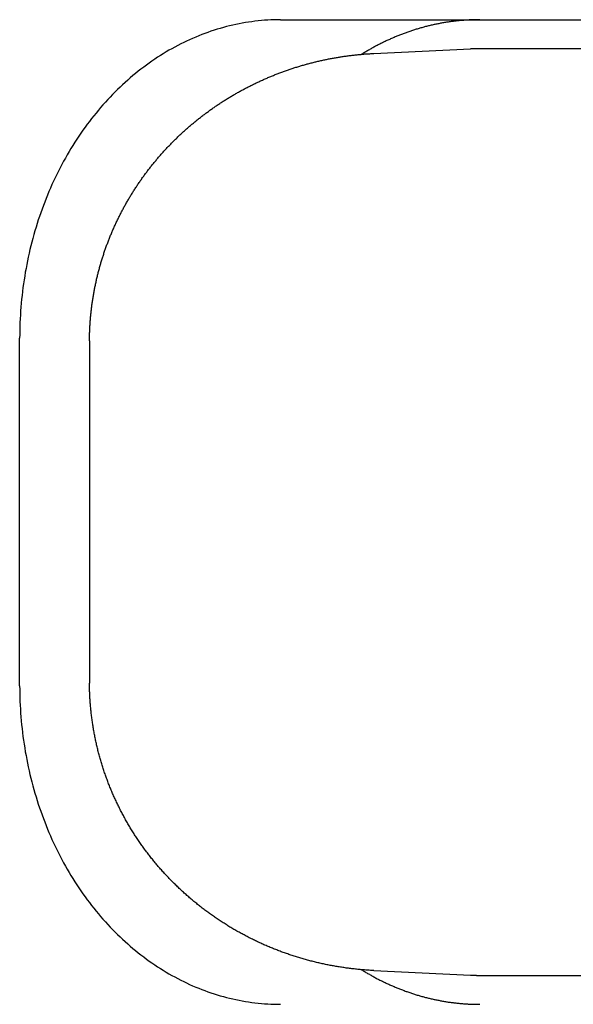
# Model space of a CAD drawing. Extents: x 637 to 3230, y 885 to 2745.
# Tile 47 of 151: x 2168 to 2177, y 1667 to 1684. Entities that reach past the tile are written whole.
import ezdxf

# ---------------------------------------------------------------- set-up
doc = ezdxf.new("R2010")
doc.units = 0
doc.layers.add('KF_GRAVIS_15_LEFT', color=7, linetype='CONTINUOUS')

# ---------------------------------------------------------------- blocks, each defined once
blk = doc.blocks.new('*U13')
at = {"layer": 'KF_GRAVIS_15_LEFT'}
for p, q in [((-44.3418, -569.5), (-36.7983, -569.5)), ((-42.7296, -570.0829), (-41.0608, -570.0038)), ((-16.3243, -570), (-40.9017, -570)), ((-48.8471, -581), (-48.8471, -575)), ((-47.6415, -575.108), (-47.6415, -580.892)), ((-42.7296, -585.9171), (-41.0608, -585.9962)), ((-40.9017, -586), (-16.3243, -586))]:
    blk.add_line(p, q, dxfattribs=at)
for points in [[(-44.3418, -569.5, 0), (-44.3971, -569.5, 0), (-44.4523, -569.502, 0), (-44.5076, -569.504, 0), (-44.5628, -569.507, 0), (-44.618, -569.51, 0), (-44.6732, -569.515, 0), (-44.7283, -569.52, 0), (-44.7834, -569.526, 0), (-44.8384, -569.534, 0), (-44.8933, -569.541, 0), (-44.9481, -569.55, 0), (-45.0028, -569.56, 0), (-45.0575, -569.57, 0), (-45.112, -569.581, 0), (-45.1664, -569.593, 0), (-45.2207, -569.606, 0), (-45.2749, -569.619, 0), (-45.3289, -569.634, 0), (-45.3828, -569.649, 0), (-45.4365, -569.665, 0), (-45.49, -569.682, 0), (-45.5434, -569.699, 0), (-45.5966, -569.718, 0), (-45.6496, -569.737, 0), (-45.7024, -569.757, 0), (-45.755, -569.778, 0), (-45.8074, -569.799, 0), (-45.8596, -569.822, 0), (-45.9115, -569.845, 0), (-45.9632, -569.869, 0), (-46.0147, -569.893, 0), (-46.0659, -569.919, 0), (-46.1168, -569.945, 0), (-46.1675, -569.972, 0), (-46.2179, -570, 0), (-46.2681, -570.028, 0), (-46.3179, -570.057, 0), (-46.3674, -570.087, 0), (-46.4167, -570.118, 0), (-46.4656, -570.149, 0), (-46.5142, -570.182, 0), (-46.5624, -570.215, 0), (-46.6104, -570.248, 0), (-46.658, -570.282, 0), (-46.7052, -570.318, 0), (-46.7521, -570.353, 0), (-46.7986, -570.39, 0), (-46.8448, -570.427, 0), (-46.8906, -570.465, 0), (-46.936, -570.503, 0), (-46.981, -570.542, 0), (-47.0256, -570.582, 0), (-47.0698, -570.623, 0), (-47.1136, -570.664, 0), (-47.157, -570.706, 0), (-47.1999, -570.748, 0), (-47.2425, -570.792, 0), (-47.2845, -570.835, 0), (-47.3262, -570.88, 0), (-47.3674, -570.925, 0), (-47.4081, -570.97, 0), (-47.4484, -571.017, 0), (-47.4882, -571.063, 0), (-47.5275, -571.111, 0), (-47.5664, -571.159, 0), (-47.6048, -571.208, 0), (-47.6426, -571.257, 0), (-47.68, -571.306, 0), (-47.7169, -571.357, 0), (-47.7533, -571.408, 0), (-47.7891, -571.459, 0), (-47.8244, -571.511, 0), (-47.8593, -571.563, 0), (-47.8935, -571.616, 0), (-47.9273, -571.67, 0), (-47.9605, -571.724, 0), (-47.9932, -571.778, 0), (-48.0253, -571.833, 0), (-48.0568, -571.888, 0), (-48.0878, -571.944, 0), (-48.1183, -572.001, 0), (-48.1481, -572.058, 0), (-48.1774, -572.115, 0), (-48.2061, -572.172, 0), (-48.2343, -572.231, 0), (-48.2618, -572.289, 0), (-48.2888, -572.348, 0), (-48.3151, -572.407, 0), (-48.3409, -572.467, 0), (-48.3661, -572.527, 0), (-48.3906, -572.588, 0), (-48.4146, -572.648, 0), (-48.4379, -572.71, 0), (-48.4606, -572.771, 0), (-48.4827, -572.833, 0), (-48.5042, -572.895, 0), (-48.525, -572.958, 0), (-48.5452, -573.021, 0), (-48.5648, -573.084, 0), (-48.5837, -573.147, 0), (-48.6021, -573.211, 0), (-48.6197, -573.275, 0), (-48.6367, -573.339, 0), (-48.6531, -573.403, 0), (-48.6688, -573.468, 0), (-48.6839, -573.533, 0), (-48.6983, -573.598, 0), (-48.7121, -573.664, 0), (-48.7252, -573.729, 0), (-48.7376, -573.795, 0), (-48.7494, -573.861, 0), (-48.7605, -573.927, 0), (-48.771, -573.993, 0), (-48.7808, -574.06, 0), (-48.7899, -574.126, 0), (-48.7983, -574.193, 0), (-48.8061, -574.26, 0), (-48.8132, -574.327, 0), (-48.8197, -574.394, 0), (-48.8254, -574.461, 0), (-48.8305, -574.528, 0), (-48.8349, -574.595, 0), (-48.8386, -574.663, 0), (-48.8417, -574.73, 0), (-48.8441, -574.798, 0), (-48.8458, -574.865, 0), (-48.8468, -574.933, 0), (-48.8471, -575, 0)], [(-40.9003, -569.5, 0), (-40.9169, -569.5, 0), (-40.9334, -569.5, 0), (-40.95, -569.5, 0), (-40.9665, -569.501, 0), (-40.9831, -569.501, 0), (-40.9996, -569.501, 0), (-41.0162, -569.502, 0), (-41.0327, -569.502, 0), (-41.0493, -569.503, 0), (-41.0658, -569.504, 0), (-41.0824, -569.504, 0), (-41.0989, -569.505, 0), (-41.1155, -569.506, 0), (-41.132, -569.507, 0), (-41.1485, -569.508, 0), (-41.1651, -569.51, 0), (-41.1816, -569.511, 0), (-41.1981, -569.512, 0), (-41.2146, -569.513, 0), (-41.2311, -569.515, 0), (-41.2476, -569.516, 0), (-41.2641, -569.518, 0), (-41.2806, -569.52, 0), (-41.2971, -569.521, 0), (-41.3136, -569.523, 0), (-41.3301, -569.525, 0), (-41.3466, -569.527, 0), (-41.3631, -569.529, 0), (-41.3795, -569.531, 0), (-41.396, -569.533, 0), (-41.4124, -569.536, 0), (-41.4289, -569.538, 0), (-41.4453, -569.54, 0), (-41.4617, -569.543, 0), (-41.4782, -569.545, 0), (-41.4946, -569.548, 0), (-41.511, -569.551, 0), (-41.5274, -569.554, 0), (-41.5438, -569.556, 0), (-41.5602, -569.559, 0), (-41.5765, -569.562, 0), (-41.5929, -569.565, 0), (-41.6092, -569.569, 0), (-41.6256, -569.572, 0), (-41.6419, -569.575, 0), (-41.6582, -569.578, 0), (-41.6746, -569.582, 0), (-41.6909, -569.585, 0), (-41.7072, -569.589, 0), (-41.7234, -569.593, 0), (-41.7397, -569.596, 0), (-41.756, -569.6, 0), (-41.7722, -569.604, 0), (-41.7885, -569.608, 0), (-41.8047, -569.612, 0), (-41.8209, -569.616, 0), (-41.8371, -569.62, 0), (-41.8533, -569.624, 0), (-41.8695, -569.629, 0), (-41.8856, -569.633, 0), (-41.9018, -569.638, 0), (-41.9179, -569.642, 0), (-41.934, -569.647, 0), (-41.9501, -569.651, 0), (-41.9662, -569.656, 0), (-41.9823, -569.661, 0), (-41.9984, -569.666, 0), (-42.0144, -569.671, 0), (-42.0304, -569.676, 0), (-42.0465, -569.681, 0), (-42.0625, -569.686, 0), (-42.0785, -569.691, 0), (-42.0944, -569.697, 0), (-42.1104, -569.702, 0), (-42.1263, -569.708, 0), (-42.1422, -569.713, 0), (-42.1581, -569.719, 0), (-42.174, -569.724, 0), (-42.1899, -569.73, 0), (-42.2058, -569.736, 0), (-42.2216, -569.742, 0), (-42.2374, -569.748, 0), (-42.2532, -569.754, 0), (-42.269, -569.76, 0), (-42.2848, -569.766, 0), (-42.3005, -569.772, 0), (-42.3162, -569.779, 0), (-42.3319, -569.785, 0), (-42.3476, -569.792, 0), (-42.3633, -569.798, 0), (-42.3789, -569.805, 0), (-42.3946, -569.811, 0), (-42.4102, -569.818, 0), (-42.4258, -569.825, 0), (-42.4413, -569.832, 0), (-42.4569, -569.839, 0), (-42.4724, -569.846, 0), (-42.4879, -569.853, 0), (-42.5034, -569.86, 0), (-42.5189, -569.867, 0), (-42.5343, -569.874, 0), (-42.5497, -569.882, 0), (-42.5651, -569.889, 0), (-42.5805, -569.897, 0), (-42.5958, -569.904, 0), (-42.6112, -569.912, 0), (-42.6265, -569.92, 0), (-42.6417, -569.927, 0), (-42.657, -569.935, 0), (-42.6722, -569.943, 0), (-42.6874, -569.951, 0), (-42.7026, -569.959, 0), (-42.7178, -569.967, 0), (-42.7329, -569.976, 0), (-42.748, -569.984, 0), (-42.7631, -569.992, 0), (-42.7782, -570.001, 0), (-42.7932, -570.009, 0), (-42.8082, -570.018, 0), (-42.8232, -570.026, 0), (-42.8382, -570.035, 0), (-42.8531, -570.043, 0), (-42.868, -570.052, 0), (-42.8829, -570.061, 0), (-42.8977, -570.07, 0), (-42.9126, -570.079, 0), (-42.9274, -570.088, 0), (-42.9421, -570.097, 0)], [(-40.9017, -570, 0), (-40.903, -570, 0), (-40.9042, -570, 0), (-40.9054, -570, 0), (-40.9067, -570, 0), (-40.9079, -570, 0), (-40.9092, -570, 0), (-40.9104, -570, 0), (-40.9117, -570, 0), (-40.9129, -570, 0), (-40.9141, -570, 0), (-40.9154, -570, 0), (-40.9166, -570, 0), (-40.9179, -570, 0), (-40.9191, -570, 0), (-40.9204, -570, 0), (-40.9216, -570, 0), (-40.9228, -570, 0), (-40.9241, -570, 0), (-40.9253, -570, 0), (-40.9266, -570, 0), (-40.9278, -570, 0), (-40.9291, -570, 0), (-40.9303, -570, 0), (-40.9315, -570, 0), (-40.9328, -570, 0), (-40.934, -570, 0), (-40.9353, -570, 0), (-40.9365, -570, 0), (-40.9378, -570, 0), (-40.939, -570, 0), (-40.9402, -570, 0), (-40.9415, -570, 0), (-40.9427, -570, 0), (-40.944, -570, 0), (-40.9452, -570, 0), (-40.9465, -570, 0), (-40.9477, -570, 0), (-40.9489, -570, 0), (-40.9502, -570, 0), (-40.9514, -570, 0), (-40.9527, -570, 0), (-40.9539, -570, 0), (-40.9552, -570, 0), (-40.9564, -570, 0), (-40.9576, -570, 0), (-40.9589, -570, 0), (-40.9601, -570.001, 0), (-40.9614, -570.001, 0), (-40.9626, -570.001, 0), (-40.9639, -570.001, 0), (-40.9651, -570.001, 0), (-40.9663, -570.001, 0), (-40.9676, -570.001, 0), (-40.9688, -570.001, 0), (-40.9701, -570.001, 0), (-40.9713, -570.001, 0), (-40.9726, -570.001, 0), (-40.9738, -570.001, 0), (-40.975, -570.001, 0), (-40.9763, -570.001, 0), (-40.9775, -570.001, 0), (-40.9788, -570.001, 0), (-40.98, -570.001, 0), (-40.9813, -570.001, 0), (-40.9825, -570.001, 0), (-40.9837, -570.001, 0), (-40.985, -570.001, 0), (-40.9862, -570.001, 0), (-40.9875, -570.001, 0), (-40.9887, -570.001, 0), (-40.99, -570.001, 0), (-40.9912, -570.001, 0), (-40.9924, -570.001, 0), (-40.9937, -570.001, 0), (-40.9949, -570.001, 0), (-40.9962, -570.001, 0), (-40.9974, -570.001, 0), (-40.9987, -570.001, 0), (-40.9999, -570.001, 0), (-41.0011, -570.001, 0), (-41.0024, -570.002, 0), (-41.0036, -570.002, 0), (-41.0049, -570.002, 0), (-41.0061, -570.002, 0), (-41.0074, -570.002, 0), (-41.0086, -570.002, 0), (-41.0098, -570.002, 0), (-41.0111, -570.002, 0), (-41.0123, -570.002, 0), (-41.0136, -570.002, 0), (-41.0148, -570.002, 0), (-41.0161, -570.002, 0), (-41.0173, -570.002, 0), (-41.0185, -570.002, 0), (-41.0198, -570.002, 0), (-41.021, -570.002, 0), (-41.0223, -570.002, 0), (-41.0235, -570.002, 0), (-41.0247, -570.002, 0), (-41.026, -570.002, 0), (-41.0272, -570.002, 0), (-41.0285, -570.002, 0), (-41.0297, -570.002, 0), (-41.031, -570.002, 0), (-41.0322, -570.003, 0), (-41.0334, -570.003, 0), (-41.0347, -570.003, 0), (-41.0359, -570.003, 0), (-41.0372, -570.003, 0), (-41.0384, -570.003, 0), (-41.0397, -570.003, 0), (-41.0409, -570.003, 0), (-41.0421, -570.003, 0), (-41.0434, -570.003, 0), (-41.0446, -570.003, 0), (-41.0459, -570.003, 0), (-41.0471, -570.003, 0), (-41.0483, -570.003, 0), (-41.0496, -570.003, 0), (-41.0508, -570.003, 0), (-41.0521, -570.003, 0), (-41.0533, -570.003, 0), (-41.0546, -570.003, 0), (-41.0558, -570.004, 0), (-41.057, -570.004, 0), (-41.0583, -570.004, 0), (-41.0595, -570.004, 0), (-41.0608, -570.004, 0)], [(-47.6413, -575.044, 0), (-47.6412, -575.027, 0), (-47.641, -575.009, 0), (-47.6408, -574.992, 0), (-47.6405, -574.975, 0), (-47.6401, -574.958, 0), (-47.6397, -574.94, 0), (-47.6392, -574.923, 0), (-47.6386, -574.906, 0), (-47.638, -574.888, 0), (-47.6373, -574.871, 0), (-47.6366, -574.854, 0), (-47.6358, -574.836, 0), (-47.6349, -574.819, 0), (-47.634, -574.802, 0), (-47.633, -574.785, 0), (-47.632, -574.767, 0), (-47.6309, -574.75, 0), (-47.6297, -574.733, 0), (-47.6284, -574.715, 0), (-47.6272, -574.698, 0), (-47.6258, -574.681, 0), (-47.6244, -574.664, 0), (-47.6229, -574.646, 0), (-47.6213, -574.629, 0), (-47.6197, -574.612, 0), (-47.6181, -574.595, 0), (-47.6163, -574.577, 0), (-47.6145, -574.56, 0), (-47.6127, -574.543, 0), (-47.6108, -574.526, 0), (-47.6088, -574.509, 0), (-47.6068, -574.491, 0), (-47.6047, -574.474, 0), (-47.6025, -574.457, 0), (-47.6003, -574.44, 0), (-47.598, -574.423, 0), (-47.5957, -574.405, 0), (-47.5933, -574.388, 0), (-47.5908, -574.371, 0), (-47.5883, -574.354, 0), (-47.5857, -574.337, 0), (-47.583, -574.32, 0), (-47.5803, -574.303, 0), (-47.5775, -574.286, 0), (-47.5747, -574.269, 0), (-47.5718, -574.251, 0), (-47.5689, -574.234, 0), (-47.5659, -574.217, 0), (-47.5628, -574.2, 0), (-47.5597, -574.183, 0), (-47.5565, -574.166, 0), (-47.5532, -574.149, 0), (-47.5499, -574.132, 0), (-47.5465, -574.115, 0), (-47.5431, -574.098, 0), (-47.5396, -574.081, 0), (-47.536, -574.064, 0), (-47.5324, -574.047, 0), (-47.5287, -574.031, 0), (-47.525, -574.014, 0), (-47.5212, -573.997, 0), (-47.5173, -573.98, 0), (-47.5134, -573.963, 0), (-47.5095, -573.946, 0), (-47.5054, -573.929, 0), (-47.5013, -573.913, 0), (-47.4972, -573.896, 0), (-47.4929, -573.879, 0), (-47.4887, -573.862, 0), (-47.4843, -573.845, 0), (-47.4799, -573.829, 0), (-47.4755, -573.812, 0), (-47.471, -573.795, 0), (-47.4664, -573.779, 0), (-47.4618, -573.762, 0), (-47.4571, -573.745, 0), (-47.4523, -573.729, 0), (-47.4475, -573.712, 0), (-47.4426, -573.695, 0), (-47.4377, -573.679, 0), (-47.4327, -573.662, 0), (-47.4277, -573.646, 0), (-47.4226, -573.629, 0), (-47.4174, -573.613, 0), (-47.4122, -573.596, 0), (-47.4069, -573.58, 0), (-47.4016, -573.563, 0), (-47.3962, -573.547, 0), (-47.3907, -573.53, 0), (-47.3852, -573.514, 0), (-47.3796, -573.498, 0), (-47.374, -573.481, 0), (-47.3683, -573.465, 0), (-47.3625, -573.449, 0), (-47.3567, -573.432, 0), (-47.3508, -573.416, 0), (-47.3449, -573.4, 0), (-47.3389, -573.383, 0), (-47.3329, -573.367, 0), (-47.3268, -573.351, 0), (-47.3206, -573.335, 0), (-47.3144, -573.319, 0), (-47.3082, -573.303, 0), (-47.3018, -573.287, 0), (-47.2955, -573.27, 0), (-47.289, -573.254, 0), (-47.2825, -573.238, 0), (-47.276, -573.222, 0), (-47.2694, -573.206, 0), (-47.2627, -573.19, 0), (-47.256, -573.175, 0), (-47.2492, -573.159, 0), (-47.2424, -573.143, 0), (-47.2355, -573.127, 0), (-47.2285, -573.111, 0), (-47.2215, -573.095, 0), (-47.2145, -573.079, 0), (-47.2074, -573.064, 0), (-47.2002, -573.048, 0), (-47.193, -573.032, 0), (-47.1857, -573.017, 0), (-47.1784, -573.001, 0), (-47.171, -572.985, 0), (-47.1636, -572.97, 0), (-47.1561, -572.954, 0), (-47.1485, -572.939, 0), (-47.1409, -572.923, 0), (-47.1333, -572.908, 0), (-47.1255, -572.892, 0), (-47.1178, -572.877, 0), (-47.11, -572.861, 0), (-47.1021, -572.846, 0), (-47.0942, -572.831, 0), (-47.0862, -572.815, 0), (-47.0782, -572.8, 0), (-47.0701, -572.785, 0), (-47.0619, -572.769, 0), (-47.0537, -572.754, 0), (-47.0455, -572.739, 0), (-47.0372, -572.724, 0), (-47.0289, -572.709, 0), (-47.0205, -572.694, 0), (-47.012, -572.679, 0), (-47.0035, -572.664, 0), (-46.9949, -572.649, 0), (-46.9863, -572.634, 0), (-46.9777, -572.619, 0), (-46.969, -572.604, 0), (-46.9602, -572.589, 0), (-46.9514, -572.574, 0), (-46.9425, -572.559, 0), (-46.9336, -572.544, 0), (-46.9246, -572.53, 0), (-46.9156, -572.515, 0), (-46.9065, -572.5, 0), (-46.8974, -572.486, 0), (-46.8882, -572.471, 0), (-46.879, -572.456, 0), (-46.8697, -572.442, 0), (-46.8604, -572.427, 0), (-46.851, -572.413, 0), (-46.8416, -572.398, 0), (-46.8321, -572.384, 0), (-46.8226, -572.369, 0), (-46.813, -572.355, 0), (-46.8034, -572.341, 0), (-46.7937, -572.326, 0), (-46.784, -572.312, 0), (-46.7743, -572.298, 0), (-46.7644, -572.284, 0), (-46.7546, -572.27, 0), (-46.7446, -572.256, 0), (-46.7347, -572.241, 0), (-46.7247, -572.227, 0), (-46.7146, -572.213, 0), (-46.7045, -572.199, 0), (-46.6943, -572.185, 0), (-46.6841, -572.172, 0), (-46.6739, -572.158, 0), (-46.6636, -572.144, 0), (-46.6532, -572.13, 0), (-46.6428, -572.116, 0), (-46.6324, -572.103, 0), (-46.6219, -572.089, 0), (-46.6113, -572.075, 0), (-46.6007, -572.062, 0), (-46.5901, -572.048, 0), (-46.5794, -572.035, 0), (-46.5687, -572.021, 0), (-46.5579, -572.008, 0), (-46.5471, -571.994, 0), (-46.5362, -571.981, 0), (-46.5253, -571.967, 0), (-46.5144, -571.954, 0), (-46.5034, -571.941, 0), (-46.4923, -571.928, 0), (-46.4812, -571.914, 0), (-46.4701, -571.901, 0), (-46.4589, -571.888, 0), (-46.4477, -571.875, 0), (-46.4364, -571.862, 0), (-46.4251, -571.849, 0), (-46.4138, -571.836, 0), (-46.4024, -571.823, 0), (-46.3909, -571.81, 0), (-46.3794, -571.797, 0), (-46.3679, -571.785, 0), (-46.3563, -571.772, 0), (-46.3447, -571.759, 0), (-46.333, -571.746, 0), (-46.3213, -571.734, 0), (-46.3096, -571.721, 0), (-46.2978, -571.709, 0), (-46.286, -571.696, 0), (-46.2741, -571.684, 0), (-46.2622, -571.671, 0), (-46.2502, -571.659, 0), (-46.2382, -571.646, 0), (-46.2262, -571.634, 0), (-46.2141, -571.622, 0), (-46.202, -571.61, 0), (-46.1898, -571.597, 0), (-46.1776, -571.585, 0), (-46.1654, -571.573, 0), (-46.1531, -571.561, 0), (-46.1407, -571.549, 0), (-46.1284, -571.537, 0), (-46.116, -571.525, 0), (-46.1035, -571.513, 0), (-46.091, -571.501, 0), (-46.0785, -571.49, 0), (-46.0659, -571.478, 0), (-46.0533, -571.466, 0), (-46.0407, -571.454, 0), (-46.028, -571.443, 0), (-46.0153, -571.431, 0), (-46.0025, -571.42, 0), (-45.9897, -571.408, 0), (-45.9769, -571.397, 0), (-45.964, -571.385, 0), (-45.9511, -571.374, 0), (-45.9381, -571.362, 0), (-45.9252, -571.351, 0), (-45.9121, -571.34, 0), (-45.8991, -571.329, 0), (-45.886, -571.317, 0), (-45.8728, -571.306, 0), (-45.8597, -571.295, 0), (-45.8464, -571.284, 0), (-45.8332, -571.273, 0), (-45.8199, -571.262, 0), (-45.8066, -571.251, 0), (-45.7932, -571.241, 0), (-45.7798, -571.23, 0), (-45.7664, -571.219, 0), (-45.7529, -571.208, 0), (-45.7394, -571.198, 0), (-45.7259, -571.187, 0), (-45.7123, -571.176, 0), (-45.6987, -571.166, 0), (-45.6851, -571.155, 0), (-45.6714, -571.145, 0), (-45.6577, -571.135, 0), (-45.644, -571.124, 0), (-45.6302, -571.114, 0), (-45.6164, -571.104, 0), (-45.6025, -571.094, 0), (-45.5886, -571.083, 0), (-45.5747, -571.073, 0), (-45.5608, -571.063, 0), (-45.5468, -571.053, 0), (-45.5328, -571.043, 0), (-45.5187, -571.033, 0), (-45.5047, -571.024, 0), (-45.4906, -571.014, 0), (-45.4764, -571.004, 0), (-45.4622, -570.994, 0), (-45.448, -570.985, 0), (-45.4338, -570.975, 0), (-45.4195, -570.965, 0), (-45.4052, -570.956, 0), (-45.3909, -570.946, 0), (-45.3765, -570.937, 0), (-45.3621, -570.927, 0), (-45.3477, -570.918, 0), (-45.3332, -570.909, 0), (-45.3188, -570.9, 0), (-45.3042, -570.89, 0), (-45.2897, -570.881, 0), (-45.2751, -570.872, 0), (-45.2605, -570.863, 0), (-45.2459, -570.854, 0), (-45.2312, -570.845, 0), (-45.2165, -570.836, 0), (-45.2018, -570.827, 0), (-45.187, -570.819, 0), (-45.1723, -570.81, 0), (-45.1575, -570.801, 0), (-45.1426, -570.792, 0), (-45.1278, -570.784, 0), (-45.1129, -570.775, 0), (-45.0979, -570.767, 0), (-45.083, -570.758, 0), (-45.068, -570.75, 0), (-45.053, -570.741, 0), (-45.038, -570.733, 0), (-45.0229, -570.725, 0), (-45.0078, -570.717, 0), (-44.9927, -570.708, 0), (-44.9776, -570.7, 0), (-44.9624, -570.692, 0), (-44.9472, -570.684, 0), (-44.932, -570.676, 0), (-44.9168, -570.668, 0), (-44.9015, -570.661, 0), (-44.8862, -570.653, 0), (-44.8709, -570.645, 0), (-44.8556, -570.637, 0), (-44.8402, -570.63, 0), (-44.8248, -570.622, 0), (-44.8094, -570.614, 0), (-44.7939, -570.607, 0), (-44.7785, -570.599, 0), (-44.763, -570.592, 0), (-44.7475, -570.585, 0), (-44.7319, -570.577, 0), (-44.7164, -570.57, 0), (-44.7008, -570.563, 0), (-44.6852, -570.556, 0), (-44.6696, -570.549, 0), (-44.6539, -570.542, 0), (-44.6382, -570.534, 0), (-44.6225, -570.528, 0), (-44.6068, -570.521, 0), (-44.5911, -570.514, 0), (-44.5753, -570.507, 0), (-44.5595, -570.5, 0), (-44.5437, -570.494, 0), (-44.5279, -570.487, 0), (-44.512, -570.48, 0), (-44.4962, -570.474, 0), (-44.4803, -570.467, 0), (-44.4644, -570.461, 0), (-44.4484, -570.454, 0), (-44.4325, -570.448, 0), (-44.4165, -570.442, 0), (-44.4005, -570.436, 0), (-44.3845, -570.429, 0), (-44.3685, -570.423, 0), (-44.3524, -570.417, 0), (-44.3363, -570.411, 0), (-44.3202, -570.405, 0), (-44.3041, -570.399, 0), (-44.288, -570.394, 0), (-44.2718, -570.388, 0), (-44.2557, -570.382, 0), (-44.2395, -570.376, 0), (-44.2233, -570.371, 0), (-44.2071, -570.365, 0), (-44.1908, -570.359, 0), (-44.1746, -570.354, 0), (-44.1583, -570.349, 0), (-44.142, -570.343, 0), (-44.1257, -570.338, 0), (-44.1094, -570.333, 0), (-44.093, -570.327, 0), (-44.0767, -570.322, 0), (-44.0603, -570.317, 0), (-44.0439, -570.312, 0), (-44.0275, -570.307, 0), (-44.0111, -570.302, 0), (-43.9946, -570.297, 0), (-43.9782, -570.292, 0), (-43.9617, -570.287, 0), (-43.9452, -570.283, 0), (-43.9287, -570.278, 0), (-43.9122, -570.273, 0), (-43.8957, -570.269, 0), (-43.8791, -570.264, 0), (-43.8626, -570.26, 0), (-43.846, -570.255, 0), (-43.8294, -570.251, 0), (-43.8128, -570.247, 0), (-43.7962, -570.242, 0), (-43.7796, -570.238, 0), (-43.7629, -570.234, 0), (-43.7463, -570.23, 0), (-43.7296, -570.226, 0), (-43.7129, -570.222, 0), (-43.6962, -570.218, 0), (-43.6795, -570.214, 0), (-43.6628, -570.21, 0), (-43.6461, -570.206, 0), (-43.6293, -570.203, 0), (-43.6126, -570.199, 0), (-43.5958, -570.195, 0), (-43.5791, -570.192, 0), (-43.5623, -570.188, 0), (-43.5455, -570.185, 0), (-43.5287, -570.182, 0), (-43.5118, -570.178, 0), (-43.495, -570.175, 0), (-43.4782, -570.172, 0), (-43.4613, -570.168, 0), (-43.4445, -570.165, 0), (-43.4276, -570.162, 0), (-43.4107, -570.159, 0), (-43.3938, -570.156, 0), (-43.3769, -570.153, 0), (-43.36, -570.15, 0), (-43.3431, -570.148, 0), (-43.3262, -570.145, 0), (-43.3092, -570.142, 0), (-43.2923, -570.14, 0), (-43.2753, -570.137, 0), (-43.2584, -570.134, 0), (-43.2414, -570.132, 0), (-43.2244, -570.13, 0), (-43.2075, -570.127, 0), (-43.1905, -570.125, 0), (-43.1735, -570.123, 0), (-43.1565, -570.12, 0), (-43.1395, -570.118, 0), (-43.1224, -570.116, 0), (-43.1054, -570.114, 0), (-43.0884, -570.112, 0), (-43.0714, -570.11, 0), (-43.0543, -570.108, 0), (-43.0373, -570.106, 0), (-43.0202, -570.105, 0), (-43.0032, -570.103, 0), (-42.9861, -570.101, 0), (-42.969, -570.1, 0), (-42.9519, -570.098, 0), (-42.9349, -570.097, 0), (-42.9178, -570.095, 0), (-42.9007, -570.094, 0), (-42.8836, -570.092, 0), (-42.8665, -570.091, 0), (-42.8494, -570.09, 0), (-42.8323, -570.089, 0), (-42.8152, -570.088, 0), (-42.7981, -570.087, 0), (-42.781, -570.086, 0), (-42.7638, -570.085, 0), (-42.7467, -570.084, 0), (-42.7296, -570.083, 0)], [(-47.6413, -575.044, 0), (-47.6413, -575.045, 0), (-47.6413, -575.045, 0), (-47.6413, -575.046, 0), (-47.6413, -575.046, 0), (-47.6413, -575.047, 0), (-47.6413, -575.047, 0), (-47.6413, -575.048, 0), (-47.6413, -575.048, 0), (-47.6413, -575.049, 0), (-47.6413, -575.049, 0), (-47.6413, -575.05, 0), (-47.6413, -575.05, 0), (-47.6413, -575.051, 0), (-47.6413, -575.051, 0), (-47.6413, -575.052, 0), (-47.6413, -575.052, 0), (-47.6413, -575.053, 0), (-47.6413, -575.053, 0), (-47.6414, -575.054, 0), (-47.6414, -575.054, 0), (-47.6414, -575.055, 0), (-47.6414, -575.055, 0), (-47.6414, -575.056, 0), (-47.6414, -575.056, 0), (-47.6414, -575.057, 0), (-47.6414, -575.057, 0), (-47.6414, -575.058, 0), (-47.6414, -575.058, 0), (-47.6414, -575.059, 0), (-47.6414, -575.059, 0), (-47.6414, -575.06, 0), (-47.6414, -575.06, 0), (-47.6414, -575.061, 0), (-47.6414, -575.061, 0), (-47.6414, -575.062, 0), (-47.6414, -575.062, 0), (-47.6414, -575.063, 0), (-47.6414, -575.063, 0), (-47.6414, -575.064, 0), (-47.6414, -575.064, 0), (-47.6414, -575.065, 0), (-47.6414, -575.065, 0), (-47.6414, -575.066, 0), (-47.6414, -575.066, 0), (-47.6414, -575.067, 0), (-47.6414, -575.067, 0), (-47.6414, -575.068, 0), (-47.6414, -575.068, 0), (-47.6414, -575.069, 0), (-47.6414, -575.069, 0), (-47.6414, -575.07, 0), (-47.6414, -575.07, 0), (-47.6414, -575.071, 0), (-47.6414, -575.071, 0), (-47.6414, -575.072, 0), (-47.6414, -575.072, 0), (-47.6414, -575.073, 0), (-47.6414, -575.073, 0), (-47.6414, -575.074, 0), (-47.6414, -575.074, 0), (-47.6414, -575.075, 0), (-47.6414, -575.075, 0), (-47.6414, -575.076, 0), (-47.6414, -575.076, 0), (-47.6414, -575.077, 0), (-47.6414, -575.077, 0), (-47.6414, -575.078, 0), (-47.6414, -575.078, 0), (-47.6414, -575.079, 0), (-47.6414, -575.079, 0), (-47.6414, -575.08, 0), (-47.6414, -575.08, 0), (-47.6414, -575.081, 0), (-47.6414, -575.081, 0), (-47.6414, -575.082, 0), (-47.6414, -575.082, 0), (-47.6414, -575.083, 0), (-47.6414, -575.083, 0), (-47.6414, -575.084, 0), (-47.6414, -575.084, 0), (-47.6414, -575.085, 0), (-47.6414, -575.085, 0), (-47.6414, -575.086, 0), (-47.6414, -575.086, 0), (-47.6414, -575.087, 0), (-47.6414, -575.087, 0), (-47.6414, -575.088, 0), (-47.6414, -575.088, 0), (-47.6414, -575.089, 0), (-47.6414, -575.089, 0), (-47.6414, -575.09, 0), (-47.6414, -575.09, 0), (-47.6415, -575.091, 0), (-47.6415, -575.091, 0), (-47.6415, -575.092, 0), (-47.6415, -575.092, 0), (-47.6415, -575.093, 0), (-47.6415, -575.093, 0), (-47.6415, -575.094, 0), (-47.6415, -575.094, 0), (-47.6415, -575.095, 0), (-47.6415, -575.095, 0), (-47.6415, -575.096, 0), (-47.6415, -575.096, 0), (-47.6415, -575.097, 0), (-47.6415, -575.097, 0), (-47.6415, -575.098, 0), (-47.6415, -575.098, 0), (-47.6415, -575.099, 0), (-47.6415, -575.099, 0), (-47.6415, -575.1, 0), (-47.6415, -575.1, 0), (-47.6415, -575.101, 0), (-47.6415, -575.101, 0), (-47.6415, -575.102, 0), (-47.6415, -575.102, 0), (-47.6415, -575.103, 0), (-47.6415, -575.103, 0), (-47.6415, -575.104, 0), (-47.6415, -575.104, 0), (-47.6415, -575.105, 0), (-47.6415, -575.105, 0), (-47.6415, -575.105, 0), (-47.6415, -575.106, 0), (-47.6415, -575.106, 0), (-47.6415, -575.107, 0), (-47.6415, -575.107, 0), (-47.6415, -575.108, 0)], [(-48.8471, -581, 0), (-48.8468, -581.067, 0), (-48.8458, -581.135, 0), (-48.8441, -581.202, 0), (-48.8417, -581.27, 0), (-48.8386, -581.337, 0), (-48.8349, -581.405, 0), (-48.8305, -581.472, 0), (-48.8254, -581.539, 0), (-48.8197, -581.606, 0), (-48.8132, -581.673, 0), (-48.8061, -581.74, 0), (-48.7983, -581.807, 0), (-48.7899, -581.874, 0), (-48.7808, -581.94, 0), (-48.771, -582.007, 0), (-48.7605, -582.073, 0), (-48.7494, -582.139, 0), (-48.7376, -582.205, 0), (-48.7252, -582.271, 0), (-48.7121, -582.336, 0), (-48.6983, -582.402, 0), (-48.6839, -582.467, 0), (-48.6688, -582.532, 0), (-48.6531, -582.597, 0), (-48.6367, -582.661, 0), (-48.6197, -582.725, 0), (-48.6021, -582.789, 0), (-48.5837, -582.853, 0), (-48.5648, -582.916, 0), (-48.5452, -582.979, 0), (-48.525, -583.042, 0), (-48.5042, -583.105, 0), (-48.4827, -583.167, 0), (-48.4606, -583.229, 0), (-48.4379, -583.29, 0), (-48.4146, -583.352, 0), (-48.3906, -583.412, 0), (-48.3661, -583.473, 0), (-48.3409, -583.533, 0), (-48.3151, -583.593, 0), (-48.2888, -583.652, 0), (-48.2618, -583.711, 0), (-48.2343, -583.769, 0), (-48.2061, -583.828, 0), (-48.1774, -583.885, 0), (-48.1481, -583.942, 0), (-48.1183, -583.999, 0), (-48.0878, -584.056, 0), (-48.0568, -584.112, 0), (-48.0253, -584.167, 0), (-47.9932, -584.222, 0), (-47.9605, -584.276, 0), (-47.9273, -584.33, 0), (-47.8935, -584.384, 0), (-47.8593, -584.437, 0), (-47.8244, -584.489, 0), (-47.7891, -584.541, 0), (-47.7533, -584.592, 0), (-47.7169, -584.643, 0), (-47.68, -584.694, 0), (-47.6426, -584.743, 0), (-47.6048, -584.792, 0), (-47.5664, -584.841, 0), (-47.5275, -584.889, 0), (-47.4882, -584.937, 0), (-47.4484, -584.983, 0), (-47.4081, -585.03, 0), (-47.3674, -585.075, 0), (-47.3262, -585.12, 0), (-47.2845, -585.165, 0), (-47.2425, -585.208, 0), (-47.1999, -585.252, 0), (-47.157, -585.294, 0), (-47.1136, -585.336, 0), (-47.0698, -585.377, 0), (-47.0256, -585.418, 0), (-46.981, -585.458, 0), (-46.936, -585.497, 0), (-46.8906, -585.535, 0), (-46.8448, -585.573, 0), (-46.7986, -585.61, 0), (-46.7521, -585.647, 0), (-46.7052, -585.682, 0), (-46.658, -585.718, 0), (-46.6104, -585.752, 0), (-46.5624, -585.785, 0), (-46.5142, -585.818, 0), (-46.4656, -585.851, 0), (-46.4167, -585.882, 0), (-46.3674, -585.913, 0), (-46.3179, -585.943, 0), (-46.2681, -585.972, 0), (-46.2179, -586, 0), (-46.1675, -586.028, 0), (-46.1168, -586.055, 0), (-46.0659, -586.081, 0), (-46.0147, -586.107, 0), (-45.9632, -586.131, 0), (-45.9115, -586.155, 0), (-45.8596, -586.178, 0), (-45.8074, -586.201, 0), (-45.755, -586.222, 0), (-45.7024, -586.243, 0), (-45.6496, -586.263, 0), (-45.5966, -586.282, 0), (-45.5434, -586.301, 0), (-45.49, -586.318, 0), (-45.4365, -586.335, 0), (-45.3828, -586.351, 0), (-45.3289, -586.366, 0), (-45.2749, -586.381, 0), (-45.2207, -586.394, 0), (-45.1664, -586.407, 0), (-45.112, -586.419, 0), (-45.0575, -586.43, 0), (-45.0028, -586.44, 0), (-44.9481, -586.45, 0), (-44.8933, -586.459, 0), (-44.8384, -586.466, 0), (-44.7834, -586.474, 0), (-44.7283, -586.48, 0), (-44.6732, -586.485, 0), (-44.618, -586.49, 0), (-44.5628, -586.493, 0), (-44.5076, -586.496, 0), (-44.4523, -586.498, 0), (-44.3971, -586.5, 0), (-44.3418, -586.5, 0)], [(-47.6415, -580.892, 0), (-47.6415, -580.893, 0), (-47.6415, -580.893, 0), (-47.6415, -580.894, 0), (-47.6415, -580.894, 0), (-47.6415, -580.895, 0), (-47.6415, -580.895, 0), (-47.6415, -580.895, 0), (-47.6415, -580.896, 0), (-47.6415, -580.896, 0), (-47.6415, -580.897, 0), (-47.6415, -580.897, 0), (-47.6415, -580.898, 0), (-47.6415, -580.898, 0), (-47.6415, -580.899, 0), (-47.6415, -580.899, 0), (-47.6415, -580.9, 0), (-47.6415, -580.9, 0), (-47.6415, -580.901, 0), (-47.6415, -580.901, 0), (-47.6415, -580.902, 0), (-47.6415, -580.902, 0), (-47.6415, -580.903, 0), (-47.6415, -580.903, 0), (-47.6415, -580.904, 0), (-47.6415, -580.904, 0), (-47.6415, -580.905, 0), (-47.6415, -580.905, 0), (-47.6415, -580.906, 0), (-47.6415, -580.906, 0), (-47.6415, -580.907, 0), (-47.6415, -580.907, 0), (-47.6415, -580.908, 0), (-47.6415, -580.908, 0), (-47.6415, -580.909, 0), (-47.6415, -580.909, 0), (-47.6414, -580.91, 0), (-47.6414, -580.91, 0), (-47.6414, -580.911, 0), (-47.6414, -580.911, 0), (-47.6414, -580.912, 0), (-47.6414, -580.912, 0), (-47.6414, -580.913, 0), (-47.6414, -580.913, 0), (-47.6414, -580.914, 0), (-47.6414, -580.914, 0), (-47.6414, -580.915, 0), (-47.6414, -580.915, 0), (-47.6414, -580.916, 0), (-47.6414, -580.916, 0), (-47.6414, -580.917, 0), (-47.6414, -580.917, 0), (-47.6414, -580.918, 0), (-47.6414, -580.918, 0), (-47.6414, -580.919, 0), (-47.6414, -580.919, 0), (-47.6414, -580.92, 0), (-47.6414, -580.92, 0), (-47.6414, -580.921, 0), (-47.6414, -580.921, 0), (-47.6414, -580.922, 0), (-47.6414, -580.922, 0), (-47.6414, -580.923, 0), (-47.6414, -580.923, 0), (-47.6414, -580.924, 0), (-47.6414, -580.924, 0), (-47.6414, -580.925, 0), (-47.6414, -580.925, 0), (-47.6414, -580.926, 0), (-47.6414, -580.926, 0), (-47.6414, -580.927, 0), (-47.6414, -580.927, 0), (-47.6414, -580.928, 0), (-47.6414, -580.928, 0), (-47.6414, -580.929, 0), (-47.6414, -580.929, 0), (-47.6414, -580.93, 0), (-47.6414, -580.93, 0), (-47.6414, -580.931, 0), (-47.6414, -580.931, 0), (-47.6414, -580.932, 0), (-47.6414, -580.932, 0), (-47.6414, -580.933, 0), (-47.6414, -580.933, 0), (-47.6414, -580.934, 0), (-47.6414, -580.934, 0), (-47.6414, -580.935, 0), (-47.6414, -580.935, 0), (-47.6414, -580.936, 0), (-47.6414, -580.936, 0), (-47.6414, -580.937, 0), (-47.6414, -580.937, 0), (-47.6414, -580.938, 0), (-47.6414, -580.938, 0), (-47.6414, -580.939, 0), (-47.6414, -580.939, 0), (-47.6414, -580.94, 0), (-47.6414, -580.94, 0), (-47.6414, -580.941, 0), (-47.6414, -580.941, 0), (-47.6414, -580.942, 0), (-47.6414, -580.942, 0), (-47.6414, -580.943, 0), (-47.6414, -580.943, 0), (-47.6414, -580.944, 0), (-47.6414, -580.944, 0), (-47.6414, -580.945, 0), (-47.6414, -580.945, 0), (-47.6414, -580.946, 0), (-47.6414, -580.946, 0), (-47.6413, -580.947, 0), (-47.6413, -580.947, 0), (-47.6413, -580.948, 0), (-47.6413, -580.948, 0), (-47.6413, -580.949, 0), (-47.6413, -580.949, 0), (-47.6413, -580.95, 0), (-47.6413, -580.95, 0), (-47.6413, -580.951, 0), (-47.6413, -580.951, 0), (-47.6413, -580.952, 0), (-47.6413, -580.952, 0), (-47.6413, -580.953, 0), (-47.6413, -580.953, 0), (-47.6413, -580.954, 0), (-47.6413, -580.954, 0), (-47.6413, -580.955, 0), (-47.6413, -580.955, 0), (-47.6413, -580.956, 0)], [(-42.7296, -585.917, 0), (-42.7496, -585.916, 0), (-42.7696, -585.915, 0), (-42.7895, -585.914, 0), (-42.8095, -585.913, 0), (-42.8295, -585.911, 0), (-42.8494, -585.91, 0), (-42.8694, -585.909, 0), (-42.8894, -585.907, 0), (-42.9093, -585.906, 0), (-42.9292, -585.904, 0), (-42.9492, -585.902, 0), (-42.9691, -585.9, 0), (-42.989, -585.898, 0), (-43.0089, -585.896, 0), (-43.0288, -585.894, 0), (-43.0487, -585.892, 0), (-43.0686, -585.89, 0), (-43.0885, -585.888, 0), (-43.1084, -585.886, 0), (-43.1283, -585.883, 0), (-43.1481, -585.881, 0), (-43.168, -585.878, 0), (-43.1878, -585.876, 0), (-43.2076, -585.873, 0), (-43.2275, -585.87, 0), (-43.2473, -585.867, 0), (-43.2671, -585.864, 0), (-43.2869, -585.861, 0), (-43.3066, -585.858, 0), (-43.3264, -585.855, 0), (-43.3461, -585.852, 0), (-43.3659, -585.849, 0), (-43.3856, -585.845, 0), (-43.4053, -585.842, 0), (-43.425, -585.838, 0), (-43.4447, -585.835, 0), (-43.4644, -585.831, 0), (-43.4841, -585.827, 0), (-43.5037, -585.823, 0), (-43.5233, -585.82, 0), (-43.543, -585.816, 0), (-43.5626, -585.812, 0), (-43.5822, -585.807, 0), (-43.6017, -585.803, 0), (-43.6213, -585.799, 0), (-43.6408, -585.795, 0), (-43.6604, -585.79, 0), (-43.6799, -585.786, 0), (-43.6994, -585.781, 0), (-43.7189, -585.777, 0), (-43.7383, -585.772, 0), (-43.7578, -585.767, 0), (-43.7772, -585.762, 0), (-43.7966, -585.757, 0), (-43.816, -585.753, 0), (-43.8353, -585.747, 0), (-43.8547, -585.742, 0), (-43.874, -585.737, 0), (-43.8933, -585.732, 0), (-43.9126, -585.727, 0), (-43.9319, -585.721, 0), (-43.9512, -585.716, 0), (-43.9704, -585.71, 0), (-43.9896, -585.704, 0), (-44.0088, -585.699, 0), (-44.028, -585.693, 0), (-44.0471, -585.687, 0), (-44.0662, -585.681, 0), (-44.0853, -585.675, 0), (-44.1044, -585.669, 0), (-44.1235, -585.663, 0), (-44.1425, -585.657, 0), (-44.1615, -585.65, 0), (-44.1805, -585.644, 0), (-44.1995, -585.638, 0), (-44.2184, -585.631, 0), (-44.2373, -585.625, 0), (-44.2562, -585.618, 0), (-44.2751, -585.611, 0), (-44.2939, -585.604, 0), (-44.3127, -585.597, 0), (-44.3315, -585.591, 0), (-44.3503, -585.584, 0), (-44.369, -585.576, 0), (-44.3877, -585.569, 0), (-44.4064, -585.562, 0), (-44.4251, -585.555, 0), (-44.4437, -585.547, 0), (-44.4623, -585.54, 0), (-44.4809, -585.532, 0), (-44.4994, -585.525, 0), (-44.518, -585.517, 0), (-44.5364, -585.51, 0), (-44.5549, -585.502, 0), (-44.5733, -585.494, 0), (-44.5917, -585.486, 0), (-44.6101, -585.478, 0), (-44.6284, -585.47, 0), (-44.6467, -585.462, 0), (-44.665, -585.453, 0), (-44.6833, -585.445, 0), (-44.7015, -585.437, 0), (-44.7197, -585.428, 0), (-44.7378, -585.42, 0), (-44.7559, -585.411, 0), (-44.774, -585.403, 0), (-44.7921, -585.394, 0), (-44.8101, -585.385, 0), (-44.8281, -585.376, 0), (-44.846, -585.368, 0), (-44.864, -585.359, 0), (-44.8819, -585.35, 0), (-44.8997, -585.34, 0), (-44.9175, -585.331, 0), (-44.9353, -585.322, 0), (-44.9531, -585.313, 0), (-44.9708, -585.303, 0), (-44.9885, -585.294, 0), (-45.0061, -585.284, 0), (-45.0237, -585.275, 0), (-45.0413, -585.265, 0), (-45.0588, -585.255, 0), (-45.0763, -585.246, 0), (-45.0938, -585.236, 0), (-45.1112, -585.226, 0), (-45.1286, -585.216, 0), (-45.1459, -585.206, 0), (-45.1632, -585.196, 0), (-45.1805, -585.185, 0), (-45.1977, -585.175, 0), (-45.2149, -585.165, 0), (-45.2321, -585.154, 0), (-45.2492, -585.144, 0), (-45.2662, -585.133, 0), (-45.2833, -585.123, 0), (-45.3003, -585.112, 0), (-45.3172, -585.101, 0), (-45.3341, -585.091, 0), (-45.351, -585.08, 0), (-45.3678, -585.069, 0), (-45.3846, -585.058, 0), (-45.4013, -585.047, 0), (-45.418, -585.036, 0), (-45.4347, -585.025, 0), (-45.4513, -585.013, 0), (-45.4679, -585.002, 0), (-45.4844, -584.991, 0), (-45.5009, -584.979, 0), (-45.5173, -584.968, 0), (-45.5337, -584.956, 0), (-45.5501, -584.944, 0), (-45.5664, -584.933, 0), (-45.5826, -584.921, 0), (-45.5988, -584.909, 0), (-45.615, -584.897, 0), (-45.6311, -584.885, 0), (-45.6472, -584.873, 0), (-45.6632, -584.861, 0), (-45.6792, -584.849, 0), (-45.6951, -584.837, 0), (-45.711, -584.825, 0), (-45.7269, -584.812, 0), (-45.7427, -584.8, 0), (-45.7584, -584.787, 0), (-45.7741, -584.775, 0), (-45.7897, -584.762, 0), (-45.8053, -584.75, 0), (-45.8209, -584.737, 0), (-45.8364, -584.724, 0), (-45.8518, -584.711, 0), (-45.8672, -584.698, 0), (-45.8826, -584.685, 0), (-45.8979, -584.672, 0), (-45.9131, -584.659, 0), (-45.9283, -584.646, 0), (-45.9435, -584.633, 0), (-45.9586, -584.62, 0), (-45.9736, -584.606, 0), (-45.9886, -584.593, 0), (-46.0035, -584.58, 0), (-46.0184, -584.566, 0), (-46.0332, -584.553, 0), (-46.048, -584.539, 0), (-46.0628, -584.525, 0), (-46.0774, -584.512, 0), (-46.092, -584.498, 0), (-46.1066, -584.484, 0), (-46.1211, -584.47, 0), (-46.1356, -584.456, 0), (-46.15, -584.442, 0), (-46.1643, -584.428, 0), (-46.1786, -584.414, 0), (-46.1929, -584.4, 0), (-46.207, -584.385, 0), (-46.2212, -584.371, 0), (-46.2352, -584.357, 0), (-46.2492, -584.342, 0), (-46.2632, -584.328, 0), (-46.2771, -584.313, 0), (-46.2909, -584.299, 0), (-46.3047, -584.284, 0), (-46.3184, -584.269, 0), (-46.3321, -584.255, 0), (-46.3457, -584.24, 0), (-46.3593, -584.225, 0), (-46.3728, -584.21, 0), (-46.3862, -584.195, 0), (-46.3996, -584.18, 0), (-46.4129, -584.165, 0), (-46.4261, -584.15, 0), (-46.4393, -584.135, 0), (-46.4525, -584.119, 0), (-46.4656, -584.104, 0), (-46.4786, -584.089, 0), (-46.4915, -584.073, 0), (-46.5044, -584.058, 0), (-46.5172, -584.042, 0), (-46.53, -584.027, 0), (-46.5427, -584.011, 0), (-46.5554, -583.996, 0), (-46.5679, -583.98, 0), (-46.5805, -583.964, 0), (-46.5929, -583.948, 0), (-46.6053, -583.933, 0), (-46.6176, -583.917, 0), (-46.6299, -583.901, 0), (-46.6421, -583.885, 0), (-46.6542, -583.869, 0), (-46.6663, -583.852, 0), (-46.6783, -583.836, 0), (-46.6903, -583.82, 0), (-46.7021, -583.804, 0), (-46.7139, -583.788, 0), (-46.7257, -583.771, 0), (-46.7374, -583.755, 0), (-46.749, -583.738, 0), (-46.7605, -583.722, 0), (-46.772, -583.705, 0), (-46.7834, -583.689, 0), (-46.7948, -583.672, 0), (-46.806, -583.655, 0), (-46.8172, -583.639, 0), (-46.8284, -583.622, 0), (-46.8395, -583.605, 0), (-46.8505, -583.588, 0), (-46.8614, -583.571, 0), (-46.8723, -583.554, 0), (-46.8831, -583.537, 0), (-46.8938, -583.52, 0), (-46.9045, -583.503, 0), (-46.9151, -583.486, 0), (-46.9256, -583.469, 0), (-46.9361, -583.452, 0), (-46.9464, -583.434, 0), (-46.9568, -583.417, 0), (-46.967, -583.4, 0), (-46.9772, -583.382, 0), (-46.9873, -583.365, 0), (-46.9973, -583.347, 0), (-47.0073, -583.33, 0), (-47.0172, -583.312, 0), (-47.027, -583.295, 0), (-47.0368, -583.277, 0), (-47.0464, -583.259, 0), (-47.0561, -583.241, 0), (-47.0656, -583.224, 0), (-47.0751, -583.206, 0), (-47.0845, -583.188, 0), (-47.0938, -583.17, 0), (-47.103, -583.152, 0), (-47.1122, -583.134, 0), (-47.1213, -583.116, 0), (-47.1303, -583.098, 0), (-47.1393, -583.08, 0), (-47.1482, -583.062, 0), (-47.157, -583.044, 0), (-47.1657, -583.026, 0), (-47.1744, -583.008, 0), (-47.1829, -582.989, 0), (-47.1914, -582.971, 0), (-47.1999, -582.953, 0), (-47.2082, -582.934, 0), (-47.2165, -582.916, 0), (-47.2247, -582.898, 0), (-47.2329, -582.879, 0), (-47.2409, -582.861, 0), (-47.2489, -582.842, 0), (-47.2568, -582.823, 0), (-47.2647, -582.805, 0), (-47.2724, -582.786, 0), (-47.2801, -582.768, 0), (-47.2877, -582.749, 0), (-47.2952, -582.73, 0), (-47.3027, -582.711, 0), (-47.31, -582.693, 0), (-47.3173, -582.674, 0), (-47.3245, -582.655, 0), (-47.3317, -582.636, 0), (-47.3387, -582.617, 0), (-47.3457, -582.598, 0), (-47.3526, -582.579, 0), (-47.3594, -582.56, 0), (-47.3662, -582.541, 0), (-47.3728, -582.522, 0), (-47.3794, -582.503, 0), (-47.3859, -582.484, 0), (-47.3923, -582.465, 0), (-47.3987, -582.446, 0), (-47.405, -582.426, 0), (-47.4111, -582.407, 0), (-47.4172, -582.388, 0), (-47.4233, -582.369, 0), (-47.4292, -582.349, 0), (-47.4351, -582.33, 0), (-47.4409, -582.311, 0), (-47.4466, -582.291, 0), (-47.4522, -582.272, 0), (-47.4577, -582.253, 0), (-47.4632, -582.233, 0), (-47.4686, -582.214, 0), (-47.4739, -582.194, 0), (-47.4791, -582.175, 0), (-47.4842, -582.155, 0), (-47.4893, -582.135, 0), (-47.4942, -582.116, 0), (-47.4991, -582.096, 0), (-47.504, -582.077, 0), (-47.5087, -582.057, 0), (-47.5133, -582.037, 0), (-47.5179, -582.018, 0), (-47.5224, -581.998, 0), (-47.5268, -581.978, 0), (-47.5311, -581.959, 0), (-47.5353, -581.939, 0), (-47.5395, -581.919, 0), (-47.5436, -581.899, 0), (-47.5476, -581.879, 0), (-47.5515, -581.86, 0), (-47.5553, -581.84, 0), (-47.5591, -581.82, 0), (-47.5627, -581.8, 0), (-47.5663, -581.78, 0), (-47.5698, -581.76, 0), (-47.5732, -581.74, 0), (-47.5766, -581.72, 0), (-47.5798, -581.7, 0), (-47.583, -581.68, 0), (-47.5861, -581.661, 0), (-47.5891, -581.641, 0), (-47.592, -581.621, 0), (-47.5948, -581.601, 0), (-47.5976, -581.58, 0), (-47.6002, -581.56, 0), (-47.6028, -581.54, 0), (-47.6053, -581.52, 0), (-47.6078, -581.5, 0), (-47.6101, -581.48, 0), (-47.6124, -581.46, 0), (-47.6145, -581.44, 0), (-47.6166, -581.42, 0), (-47.6186, -581.4, 0), (-47.6205, -581.38, 0), (-47.6224, -581.36, 0), (-47.6241, -581.339, 0), (-47.6258, -581.319, 0), (-47.6274, -581.299, 0), (-47.6289, -581.279, 0), (-47.6303, -581.259, 0), (-47.6316, -581.239, 0), (-47.6328, -581.218, 0), (-47.634, -581.198, 0), (-47.6351, -581.178, 0), (-47.6361, -581.158, 0), (-47.637, -581.138, 0), (-47.6378, -581.118, 0), (-47.6385, -581.097, 0), (-47.6392, -581.077, 0), (-47.6398, -581.057, 0), (-47.6402, -581.037, 0), (-47.6406, -581.017, 0), (-47.6409, -580.996, 0), (-47.6412, -580.976, 0), (-47.6413, -580.956, 0)], [(-42.9421, -585.903, 0), (-42.9274, -585.912, 0), (-42.9126, -585.921, 0), (-42.8977, -585.93, 0), (-42.8829, -585.939, 0), (-42.868, -585.948, 0), (-42.8531, -585.957, 0), (-42.8382, -585.965, 0), (-42.8232, -585.974, 0), (-42.8082, -585.982, 0), (-42.7932, -585.991, 0), (-42.7782, -585.999, 0), (-42.7631, -586.008, 0), (-42.748, -586.016, 0), (-42.7329, -586.024, 0), (-42.7178, -586.033, 0), (-42.7026, -586.041, 0), (-42.6874, -586.049, 0), (-42.6722, -586.057, 0), (-42.657, -586.065, 0), (-42.6417, -586.073, 0), (-42.6265, -586.08, 0), (-42.6112, -586.088, 0), (-42.5958, -586.096, 0), (-42.5805, -586.103, 0), (-42.5651, -586.111, 0), (-42.5497, -586.118, 0), (-42.5343, -586.126, 0), (-42.5189, -586.133, 0), (-42.5034, -586.14, 0), (-42.4879, -586.147, 0), (-42.4724, -586.154, 0), (-42.4569, -586.161, 0), (-42.4413, -586.168, 0), (-42.4258, -586.175, 0), (-42.4102, -586.182, 0), (-42.3946, -586.189, 0), (-42.3789, -586.195, 0), (-42.3633, -586.202, 0), (-42.3476, -586.208, 0), (-42.3319, -586.215, 0), (-42.3162, -586.221, 0), (-42.3005, -586.228, 0), (-42.2848, -586.234, 0), (-42.269, -586.24, 0), (-42.2532, -586.246, 0), (-42.2374, -586.252, 0), (-42.2216, -586.258, 0), (-42.2058, -586.264, 0), (-42.1899, -586.27, 0), (-42.174, -586.276, 0), (-42.1581, -586.281, 0), (-42.1422, -586.287, 0), (-42.1263, -586.292, 0), (-42.1104, -586.298, 0), (-42.0944, -586.303, 0), (-42.0785, -586.309, 0), (-42.0625, -586.314, 0), (-42.0465, -586.319, 0), (-42.0304, -586.324, 0), (-42.0144, -586.329, 0), (-41.9984, -586.334, 0), (-41.9823, -586.339, 0), (-41.9662, -586.344, 0), (-41.9501, -586.349, 0), (-41.934, -586.353, 0), (-41.9179, -586.358, 0), (-41.9018, -586.362, 0), (-41.8856, -586.367, 0), (-41.8695, -586.371, 0), (-41.8533, -586.376, 0), (-41.8371, -586.38, 0), (-41.8209, -586.384, 0), (-41.8047, -586.388, 0), (-41.7885, -586.392, 0), (-41.7722, -586.396, 0), (-41.756, -586.4, 0), (-41.7397, -586.404, 0), (-41.7234, -586.407, 0), (-41.7072, -586.411, 0), (-41.6909, -586.415, 0), (-41.6746, -586.418, 0), (-41.6582, -586.422, 0), (-41.6419, -586.425, 0), (-41.6256, -586.428, 0), (-41.6092, -586.431, 0), (-41.5929, -586.435, 0), (-41.5765, -586.438, 0), (-41.5602, -586.441, 0), (-41.5438, -586.444, 0), (-41.5274, -586.446, 0), (-41.511, -586.449, 0), (-41.4946, -586.452, 0), (-41.4782, -586.455, 0), (-41.4617, -586.457, 0), (-41.4453, -586.46, 0), (-41.4289, -586.462, 0), (-41.4124, -586.464, 0), (-41.396, -586.467, 0), (-41.3795, -586.469, 0), (-41.3631, -586.471, 0), (-41.3466, -586.473, 0), (-41.3301, -586.475, 0), (-41.3136, -586.477, 0), (-41.2971, -586.479, 0), (-41.2806, -586.48, 0), (-41.2641, -586.482, 0), (-41.2476, -586.484, 0), (-41.2311, -586.485, 0), (-41.2146, -586.487, 0), (-41.1981, -586.488, 0), (-41.1816, -586.489, 0), (-41.1651, -586.49, 0), (-41.1485, -586.492, 0), (-41.132, -586.493, 0), (-41.1155, -586.494, 0), (-41.0989, -586.495, 0), (-41.0824, -586.496, 0), (-41.0658, -586.496, 0), (-41.0493, -586.497, 0), (-41.0327, -586.498, 0), (-41.0162, -586.498, 0), (-40.9996, -586.499, 0), (-40.9831, -586.499, 0), (-40.9665, -586.499, 0), (-40.95, -586.5, 0), (-40.9334, -586.5, 0), (-40.9169, -586.5, 0), (-40.9003, -586.5, 0)], [(-41.0608, -585.996, 0), (-41.0595, -585.996, 0), (-41.0583, -585.996, 0), (-41.057, -585.996, 0), (-41.0558, -585.996, 0), (-41.0546, -585.997, 0), (-41.0533, -585.997, 0), (-41.0521, -585.997, 0), (-41.0508, -585.997, 0), (-41.0496, -585.997, 0), (-41.0483, -585.997, 0), (-41.0471, -585.997, 0), (-41.0459, -585.997, 0), (-41.0446, -585.997, 0), (-41.0434, -585.997, 0), (-41.0421, -585.997, 0), (-41.0409, -585.997, 0), (-41.0397, -585.997, 0), (-41.0384, -585.997, 0), (-41.0372, -585.997, 0), (-41.0359, -585.997, 0), (-41.0347, -585.997, 0), (-41.0334, -585.997, 0), (-41.0322, -585.997, 0), (-41.031, -585.998, 0), (-41.0297, -585.998, 0), (-41.0285, -585.998, 0), (-41.0272, -585.998, 0), (-41.026, -585.998, 0), (-41.0247, -585.998, 0), (-41.0235, -585.998, 0), (-41.0223, -585.998, 0), (-41.021, -585.998, 0), (-41.0198, -585.998, 0), (-41.0185, -585.998, 0), (-41.0173, -585.998, 0), (-41.0161, -585.998, 0), (-41.0148, -585.998, 0), (-41.0136, -585.998, 0), (-41.0123, -585.998, 0), (-41.0111, -585.998, 0), (-41.0098, -585.998, 0), (-41.0086, -585.998, 0), (-41.0074, -585.998, 0), (-41.0061, -585.998, 0), (-41.0049, -585.998, 0), (-41.0036, -585.998, 0), (-41.0024, -585.998, 0), (-41.0011, -585.999, 0), (-40.9999, -585.999, 0), (-40.9987, -585.999, 0), (-40.9974, -585.999, 0), (-40.9962, -585.999, 0), (-40.9949, -585.999, 0), (-40.9937, -585.999, 0), (-40.9924, -585.999, 0), (-40.9912, -585.999, 0), (-40.99, -585.999, 0), (-40.9887, -585.999, 0), (-40.9875, -585.999, 0), (-40.9862, -585.999, 0), (-40.985, -585.999, 0), (-40.9837, -585.999, 0), (-40.9825, -585.999, 0), (-40.9813, -585.999, 0), (-40.98, -585.999, 0), (-40.9788, -585.999, 0), (-40.9775, -585.999, 0), (-40.9763, -585.999, 0), (-40.975, -585.999, 0), (-40.9738, -585.999, 0), (-40.9726, -585.999, 0), (-40.9713, -585.999, 0), (-40.9701, -585.999, 0), (-40.9688, -585.999, 0), (-40.9676, -585.999, 0), (-40.9663, -585.999, 0), (-40.9651, -585.999, 0), (-40.9639, -585.999, 0), (-40.9626, -585.999, 0), (-40.9614, -585.999, 0), (-40.9601, -585.999, 0), (-40.9589, -586, 0), (-40.9576, -586, 0), (-40.9564, -586, 0), (-40.9552, -586, 0), (-40.9539, -586, 0), (-40.9527, -586, 0), (-40.9514, -586, 0), (-40.9502, -586, 0), (-40.9489, -586, 0), (-40.9477, -586, 0), (-40.9465, -586, 0), (-40.9452, -586, 0), (-40.944, -586, 0), (-40.9427, -586, 0), (-40.9415, -586, 0), (-40.9402, -586, 0), (-40.939, -586, 0), (-40.9378, -586, 0), (-40.9365, -586, 0), (-40.9353, -586, 0), (-40.934, -586, 0), (-40.9328, -586, 0), (-40.9315, -586, 0), (-40.9303, -586, 0), (-40.9291, -586, 0), (-40.9278, -586, 0), (-40.9266, -586, 0), (-40.9253, -586, 0), (-40.9241, -586, 0), (-40.9228, -586, 0), (-40.9216, -586, 0), (-40.9204, -586, 0), (-40.9191, -586, 0), (-40.9179, -586, 0), (-40.9166, -586, 0), (-40.9154, -586, 0), (-40.9141, -586, 0), (-40.9129, -586, 0), (-40.9117, -586, 0), (-40.9104, -586, 0), (-40.9092, -586, 0), (-40.9079, -586, 0), (-40.9067, -586, 0), (-40.9054, -586, 0), (-40.9042, -586, 0), (-40.903, -586, 0), (-40.9017, -586, 0)]]:
    blk.add_polyline3d(points, dxfattribs=at)

msp = doc.modelspace()

# ---------------------------------------------------------------- block references
at = {"layer": 'KF_GRAVIS_15_LEFT'}
msp.add_blockref('*U13', (2216.566, 2253.101), dxfattribs=at)

doc.saveas('drawing.dxf')
